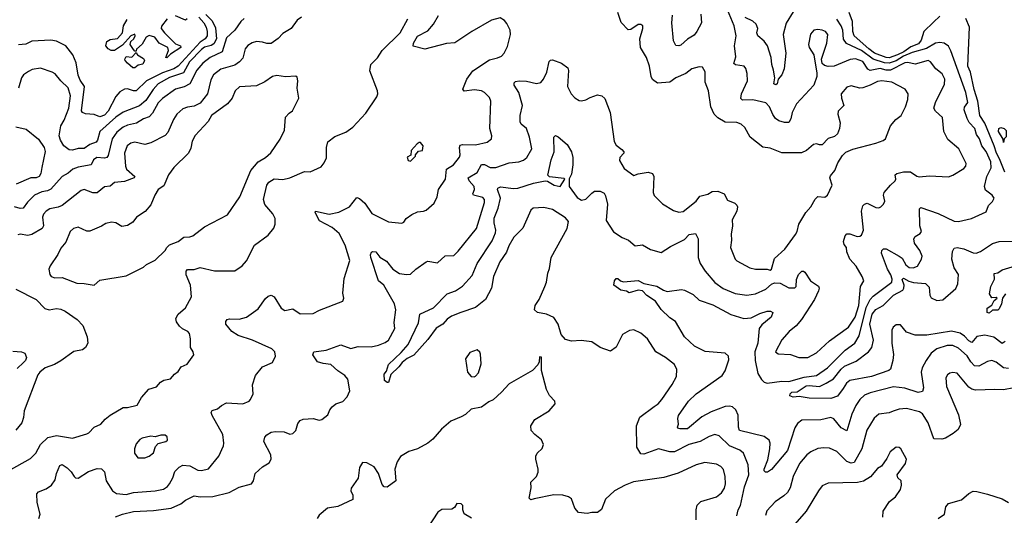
# Model space of a CAD drawing. Extents: x 1839239 to 1929705, y 762242 to 910352.
# Tile 159 of 256: x 1889091 to 1895880, y 810447 to 813867. Entities that reach past the tile are written whole.
import ezdxf

# ---------------------------------------------------------------- set-up
doc = ezdxf.new("R2010")
doc.units = 0

msp = doc.modelspace()

# ---------------------------------------------------------------- linework, layer by layer
at = {"layer": '0CON10XD'}
for points in [[(1890375, 813903.2), (1890419.4, 813859.4), (1890441.2, 813811.2), (1890448.2, 813735), (1890429.9, 813700.1), (1890411.9, 813688.1), (1890365, 813676.1), (1890345, 813661.6), (1890263.2, 813575), (1890219.8, 813500.2), (1890125, 813467.8), (1890045, 813423.1), (1890010.8, 813385), (1889961.2, 813308.8), (1889917.1, 813272.9), (1889805, 813228.3), (1889755, 813194.8), (1889644.1, 813095.9), (1889627.8, 813035), (1889618.2, 813021.8), (1889575, 813005.6), (1889535, 812978), (1889495, 812977.4), (1889456, 812966), (1889432.2, 812967.8)], [(1889752.8, 810437.2), (1889800, 810455), (1889875, 810472.5), (1890015, 810478.9), (1890135, 810496.7), (1890202.5, 810525), (1890235, 810552.2), (1890295, 810581.4), (1890335, 810574.6), (1890423.1, 810576.9), (1890535, 810603.8), (1890605, 810640.8), (1890688.8, 810665), (1890704, 810685), (1890714, 810735), (1890765, 810781.4), (1890810.3, 810809.7), (1890825.7, 810834.3), (1890823.1, 810865), (1890775.6, 810955), (1890781.5, 810985), (1890795, 811001.9), (1890825, 811020.6), (1890854.5, 811025.5), (1890915, 811022.5), (1890955, 811007.3), (1890975, 811010.6), (1890995, 811031.2), (1891008.8, 811081.2), (1891025, 811100.6), (1891045, 811109.4), (1891115, 811114.6), (1891155, 811103.1), (1891175, 811107.5), (1891215, 811139.4), (1891229.4, 811175), (1891245, 811194.3), (1891271.2, 811215), (1891318.2, 811231.8), (1891350, 811265), (1891367.5, 811305), (1891352.9, 811385), (1891332.1, 811412.1), (1891284.3, 811444.3), (1891236.9, 811486.9), (1891183.2, 811493.2), (1891145, 811505.8), (1891111.9, 811555), (1891120, 811575), (1891205, 811586.9), (1891305, 811623.8), (1891375, 811597.8), (1891425, 811610.4), (1891515, 811609.5), (1891565, 811620), (1891611.8, 811638.2), (1891635, 811654.4), (1891676.8, 811735), (1891672.2, 811777.8), (1891684.4, 811865), (1891674.5, 811905), (1891601.5, 812035), (1891565.3, 812065.3), (1891512.2, 812225), (1891510, 812245), (1891517.7, 812262.3), (1891525, 812268), (1891546, 812265), (1891575, 812228.6), (1891620.5, 812200.5), (1891664, 812144), (1891710, 812115), (1891757.3, 812107.3), (1891785, 812110), (1891823.3, 812145), (1891895, 812195.8), (1891905, 812199.4), (1891972.1, 812187.9), (1892025, 812236.2), (1892085, 812240), (1892115, 812270), (1892241.1, 812425), (1892296.2, 812605), (1892295.4, 812625), (1892285, 812639.5), (1892220.6, 812655), (1892216.4, 812665), (1892226.7, 812695), (1892225.5, 812715), (1892190.9, 812755), (1892184.4, 812775), (1892245, 812812.3), (1892275, 812867.1), (1892295, 812866.2), (1892335, 812846.9), (1892374, 812846), (1892465, 812878.9), (1892532.5, 812885), (1892565, 812897.1), (1892587.1, 812915), (1892622.9, 812975), (1892606.9, 813055), (1892585, 813115.8), (1892550, 813145), (1892541.1, 813161.1), (1892542.1, 813205), (1892558.8, 813275), (1892532.9, 813365), (1892501.5, 813415), (1892500.3, 813429.7), (1892510.4, 813439.6), (1892535, 813444.5), (1892585, 813441.9), (1892655, 813427.1), (1892685, 813432.9), (1892703.1, 813455), (1892726.5, 813503.5), (1892742.1, 813577.9), (1892751.9, 813588.1), (1892765, 813590), (1892826.3, 813566.3), (1892870.8, 813535), (1892874.4, 813515), (1892868.1, 813405), (1892892.5, 813355), (1892918.3, 813328.3), (1892948.3, 813308.3), (1892965, 813306.2), (1892995, 813312.5), (1893025, 813330), (1893075, 813347.5), (1893105, 813342), (1893125, 813323.8), (1893162, 813225), (1893190.6, 813025), (1893205, 813001.4), (1893241.9, 812971.9), (1893257.1, 812955), (1893257.5, 812945), (1893229.2, 812915), (1893226.9, 812895), (1893258.9, 812838.9), (1893325, 812792.1), (1893355, 812802.7), (1893425, 812813.3), (1893453.8, 812805), (1893462.5, 812785), (1893458.8, 812675), (1893465, 812652.5), (1893523.3, 812595), (1893599.7, 812549.7), (1893635, 812538.1), (1893665, 812542.2), (1893754.3, 812615), (1893781.7, 812648.3), (1893835, 812662.2), (1893865, 812681.8), (1893905, 812682.5), (1893948.1, 812665), (1893971.5, 812621.5), (1894020.9, 812600.9), (1894036.7, 812586.7), (1894040, 812575), (1894036.9, 812545), (1894003.1, 812485), (1894005.6, 812445), (1893995.7, 812385.7), (1893998.6, 812345), (1893992.9, 812295), (1894024.4, 812215), (1894035, 812202.9), (1894125, 812154.4), (1894165, 812144.6), (1894215, 812144.2), (1894245, 812145.3), (1894265, 812138), (1894274.4, 812145.6), (1894295, 812217.8), (1894366.5, 812283.5), (1894440.8, 812385), (1894452.9, 812405), (1894462.5, 812455), (1894512, 812535), (1894546, 812575), (1894575, 812628.8), (1894595, 812646.7), (1894643, 812643), (1894660, 812655), (1894692.5, 812725), (1894678, 812775), (1894681.2, 812788.8), (1894712, 812825), (1894732.1, 812877.9), (1894765, 812930), (1894787.7, 812952.3), (1894835.8, 812974.2), (1894995, 813014.3), (1895045, 813032.2), (1895060.6, 813045), (1895094.2, 813135), (1895131.7, 813178.3), (1895168, 813205), (1895198.6, 813265), (1895215.6, 813315), (1895216.9, 813355), (1895196.9, 813386.9), (1895104.6, 813434.6), (1895035, 813443.8), (1895005, 813440.5), (1894955.8, 813414.2), (1894905, 813396.1), (1894884.5, 813394.5), (1894825, 813409.5), (1894795, 813400), (1894755.6, 813355), (1894757.8, 813325), (1894774.2, 813275), (1894734.2, 813235), (1894732.5, 813215), (1894749.2, 813155), (1894743.8, 813115), (1894730.7, 813079.3), (1894709.5, 813060.5), (1894665, 813046.2), (1894625, 813003.3), (1894605, 813002.5), (1894585, 813010), (1894565, 813006.2), (1894517.2, 812962.8), (1894481.3, 812948.7), (1894345, 812946.7), (1894265, 812981.1), (1894215, 812987.5), (1894127.8, 813055), (1894092.1, 813122.1), (1894066.2, 813145), (1894035, 813156.5), (1893955, 813159.4), (1893905, 813190), (1893880, 813215), (1893855.8, 813265), (1893840.8, 813375), (1893817.1, 813435), (1893816.6, 813506.6), (1893798.3, 813538.3), (1893775, 813542), (1893725, 813528.1), (1893685, 813494.4), (1893615.4, 813464.6), (1893573.8, 813436.2), (1893488.5, 813428.5), (1893454.6, 813454.6), (1893445.4, 813475.4), (1893434.4, 813545), (1893412.5, 813605), (1893370.8, 813675), (1893366, 813735), (1893388.8, 813805), (1893387.5, 813825), (1893375, 813832.5), (1893355, 813833.3), (1893305, 813798.8), (1893286.4, 813796.4), (1893237.7, 813847.7), (1893215.7, 813915)], [(1892385, 813604.3), (1892413.3, 813615), (1892431.2, 813635), (1892455, 813682.5), (1892476, 813765), (1892473.8, 813795), (1892450.5, 813840.5), (1892435, 813860), (1892405, 813878.8), (1892345, 813862.5), (1892209.2, 813785), (1892092.1, 813707.9), (1892035, 813701.1), (1891885, 813662.5), (1891803.1, 813683.1), (1891806.4, 813705), (1891835, 813752.1), (1891905, 813788.9), (1891944.6, 813835), (1891980, 813895)], [(1893787.1, 813905), (1893791.5, 813845), (1893760.3, 813785), (1893740.9, 813759.1), (1893695, 813732.9), (1893650.5, 813690.5), (1893635, 813685.6), (1893615, 813689.2), (1893599.8, 813719.8), (1893588.4, 813845), (1893593.1, 813896.9)], [(1894285, 813211.4), (1894260, 813265), (1894235, 813292.3), (1894147, 813313), (1894075, 813312.2), (1894063.6, 813323.6), (1894068.5, 813355), (1894108.6, 813445), (1894107.5, 813495), (1894098.7, 813528.7), (1894086.9, 813546.9), (1894025.9, 813555.9), (1894014, 813565), (1894029.6, 813610.4), (1894020.7, 813685), (1894031.6, 813755), (1894016.8, 813825), (1893971.1, 813935)], [(1894425, 813920.9), (1894375, 813842), (1894355.4, 813765), (1894373.5, 813635), (1894361.7, 813528.3), (1894345.5, 813485), (1894320, 813455), (1894314.2, 813425), (1894305, 813417.1), (1894291.1, 813425), (1894298, 813465), (1894288.9, 813518.9), (1894277.3, 813557.3), (1894273.3, 813605), (1894246.9, 813685), (1894225, 813719.1), (1894179.5, 813755), (1894174.4, 813775), (1894181.1, 813805), (1894169.5, 813835), (1894146, 813856), (1894092.3, 813882.3)], [(1895435, 813890.3), (1895390.7, 813849.3), (1895325, 813784.2), (1895306.8, 813725), (1895289.2, 813700.8), (1895235, 813679.1), (1895186.2, 813645), (1895144.5, 813624.5), (1895085, 813604.3), (1895065, 813605.8), (1894985, 813635.3), (1894945, 813664.6), (1894845.9, 813755.9), (1894834.8, 813785), (1894833.6, 813855), (1894810.4, 813915)], [(1888955, 810722.5), (1889165, 810839.2), (1889202, 810875), (1889234.3, 810935), (1889285, 810983.3), (1889345, 810997.3), (1889455, 810980), (1889555, 811008.6), (1889568, 811015), (1889604.6, 811055.4), (1889650, 811075), (1889680.4, 811109.6), (1889715, 811136.9), (1889805, 811191.2), (1889835, 811191.2), (1889902.3, 811207.7), (1889930.9, 811259.1), (1889982.7, 811317.3), (1890035, 811333.3), (1890063.3, 811365), (1890085, 811379.2), (1890132.1, 811387.9), (1890158.8, 811421.2), (1890185, 811438.8), (1890205, 811471.2), (1890245, 811490.6), (1890291.2, 811555), (1890288.5, 811575), (1890270, 811605), (1890268.3, 811631.7), (1890270, 811665), (1890261.2, 811701.2), (1890250, 811715), (1890213.3, 811733.3), (1890192.2, 811752.2), (1890172.7, 811782.7), (1890167.8, 811805), (1890183.1, 811835), (1890235, 811877.5), (1890275.7, 811955), (1890269.1, 812035), (1890238.9, 812105), (1890238.1, 812131.9), (1890247.5, 812142.5), (1890295, 812143.3), (1890335, 812157.5), (1890435, 812134.5), (1890575, 812134.2), (1890625, 812168.8), (1890655, 812203.3), (1890709.8, 812310.2), (1890805, 812380), (1890842.7, 812427.3), (1890852.5, 812455), (1890852.5, 812495), (1890836.3, 812526.3), (1890780.5, 812590.5), (1890772.3, 812625), (1890795, 812723.8), (1890808.9, 812745), (1890845, 812767.3), (1890906.6, 812763.4), (1890955, 812774.3), (1891055, 812820), (1891095, 812817.1), (1891169.1, 812850.9), (1891191.2, 812878.8), (1891206.8, 812913.2), (1891207.1, 812985), (1891217, 813023), (1891265, 813060.8), (1891339.1, 813090.9), (1891388.8, 813125), (1891477.8, 813222.2), (1891553.8, 813335), (1891561.2, 813355), (1891558.8, 813375), (1891504.5, 813514.5), (1891512, 813558), (1891557.7, 813602.3), (1891591.4, 813655), (1891715, 813775.6), (1891767.8, 813872.2)], [(1890639.2, 813875), (1890616.2, 813853.8), (1890574.6, 813795), (1890517.7, 813742.3), (1890487.4, 813645), (1890404.1, 813605.9), (1890353, 813567), (1890312.4, 813517.6), (1890265, 813422.9), (1890225, 813404.1), (1890165, 813388.2), (1890075, 813322.5), (1890045, 813293.2), (1890008, 813222), (1889985, 813197.1), (1889945, 813181.5), (1889897.5, 813152.5), (1889835, 813139.5), (1889805, 813125.8), (1889760.6, 813089.4), (1889729.1, 813045), (1889701.3, 812928.7), (1889692.5, 812915), (1889675, 812910.7), (1889624, 812915), (1889600.6, 812899.4), (1889584.2, 812865), (1889495, 812849.8), (1889457.3, 812835), (1889425, 812807.3), (1889385, 812785.5), (1889305, 812696.8), (1889284.2, 812685.8), (1889245, 812679.4), (1889192.5, 812655), (1889145, 812606.5), (1889115, 812565.4), (1889095, 812563.5), (1889055, 812574.7)], [(1891034, 813885), (1891005, 813862.9), (1890962.5, 813805), (1890905, 813770.6), (1890872.8, 813737.2), (1890825, 813701.5), (1890795, 813701.2), (1890765, 813711.5), (1890725, 813715.5), (1890695, 813707.5), (1890665, 813688.5), (1890645.5, 813665), (1890628.8, 813601.2), (1890606.9, 813575), (1890575, 813553.2), (1890477.1, 813525), (1890428.5, 813485), (1890409.1, 813450.9), (1890387.1, 813355), (1890335, 813289.6), (1890295, 813270), (1890247.7, 813262.3), (1890215, 813252.5), (1890175.3, 813214.7), (1890152.6, 813177.4), (1890112.7, 813087.3), (1890095, 813068.5), (1889995, 813016.7), (1889955, 813004.5), (1889885, 813021.8), (1889858, 813015), (1889832.2, 812995), (1889813.8, 812945), (1889820.4, 812855), (1889828.8, 812835), (1889884.3, 812785), (1889880, 812775), (1889815, 812750), (1889745, 812742.5), (1889715, 812716.7), (1889675, 812713.5), (1889625, 812672.9), (1889595, 812671.4), (1889535, 812693.8), (1889515, 812688.8), (1889384.7, 812585.3), (1889357.5, 812572.5), (1889299.5, 812560.5), (1889275, 812545.4), (1889256.2, 812525), (1889248.9, 812505), (1889255.5, 812445), (1889246.2, 812425), (1889175, 812384.4), (1889147, 812377), (1889095, 812386.7), (1889078, 812382)], [(1890326.8, 813885), (1890360, 813845), (1890376.2, 813815), (1890384.4, 813785), (1890383.2, 813755), (1890371.1, 813735), (1890335, 813710.9), (1890185, 813545.9), (1890155, 813527.3), (1890075, 813499.8), (1889965.8, 813444.2), (1889895, 813375.9), (1889875, 813376), (1889835, 813390.5), (1889815, 813387.1), (1889781.1, 813368.9), (1889755, 813337.5), (1889702, 813235), (1889675, 813207.4), (1889645, 813195.3), (1889605, 813211.5), (1889545, 813218), (1889525, 813226.7), (1889517.3, 813237.3), (1889539.1, 813405), (1889508.7, 813448.7), (1889493.6, 813483.6), (1889479.6, 813569.6), (1889457.6, 813625), (1889410, 813685), (1889345, 813718.8), (1889305, 813724.7), (1889175, 813718.1), (1889132.7, 813697.3), (1889082.7, 813692.7)], [(1890107, 813873), (1890068.3, 813821.7), (1890067.5, 813805), (1890088.8, 813775), (1890165, 813700), (1890200, 813685), (1890202.5, 813675), (1890131.2, 813628.8), (1890105, 813602.5), (1890100, 813605), (1890116.7, 813653.3), (1890112.5, 813675), (1890053.6, 813703.6), (1890022.5, 813745), (1889985, 813757.5), (1889963.6, 813746.4), (1889935, 813697.5), (1889897.5, 813662.5), (1889895, 813650), (1889885, 813650), (1889875, 813660), (1889852.5, 813695), (1889857.5, 813715), (1889877.5, 813735), (1889887.5, 813755), (1889885, 813767.5), (1889857.5, 813755), (1889800, 813690), (1889745.6, 813654.4), (1889722.5, 813655), (1889702, 813665), (1889685.8, 813685.8), (1889692, 813715), (1889715, 813730.8), (1889765, 813736.7), (1889800, 813775), (1889806.7, 813825), (1889831.7, 813868.3)], [(1890247, 813873), (1890235, 813862.5), (1890165, 813892.5)], [(1894233.3, 810745), (1894225, 810753.3), (1894224, 810765), (1894250.4, 810829.6), (1894263.8, 810905), (1894264.8, 810944.8), (1894257.8, 810965), (1894225, 810991.1), (1894055, 811032.7), (1894046.4, 811055), (1894045, 811138), (1894028.2, 811175), (1894005, 811194.4), (1893985, 811200.5), (1893955, 811198.5), (1893858.3, 811161.7), (1893794.2, 811125.8), (1893695, 811043.1), (1893642.3, 811042.3), (1893632.5, 811045), (1893627.5, 811055), (1893633.3, 811075), (1893628, 811115), (1893634.3, 811135), (1893703.1, 811235), (1893754.4, 811285), (1893935, 811410.8), (1893956, 811444), (1893980.3, 811520.3), (1893979.5, 811545), (1893955, 811564.6), (1893817.3, 811577.2), (1893743, 811613), (1893675, 811677.1), (1893612.9, 811782.9), (1893575, 811809.6), (1893515, 811865.7), (1893474.7, 811924.7), (1893415, 811962.3), (1893384.5, 811994.5), (1893355, 812001.3), (1893292.9, 811982.9), (1893274.1, 811994.1), (1893235, 812000.8), (1893187.5, 812035), (1893192.5, 812065), (1893205, 812080), (1893215, 812080), (1893233.9, 812063.9), (1893255, 812056.7), (1893355, 812067.8), (1893395.2, 812045.2), (1893485, 812027.3), (1893529.1, 811999.2), (1893555, 811990), (1893655, 812004), (1893675, 812001.2), (1893735, 811969.2), (1893775, 811930.9), (1893869.4, 811899.4), (1893995, 811831.3), (1894085, 811804.1), (1894135, 811809.7), (1894195, 811839.3), (1894244.4, 811854.4), (1894267.5, 811855), (1894283.8, 811845), (1894271.9, 811815), (1894208.1, 811761.9), (1894188.9, 811735), (1894180.3, 811635), (1894160, 811575), (1894161.2, 811515), (1894180.6, 811425), (1894205, 811383.3), (1894225.4, 811365.4), (1894245, 811357.5), (1894345, 811372.5), (1894395, 811370.5), (1894499, 811401), (1894585, 811412.4), (1894661.5, 811465), (1894782.9, 811587.1), (1894848.5, 811635), (1894880.3, 811685), (1894928.5, 811881.5), (1894955, 811935.3), (1894975, 811958), (1895105.4, 812055), (1895106.6, 812075), (1895096.8, 812105), (1895074.7, 812145), (1895033.1, 812255), (1895036, 812275), (1895047.5, 812285), (1895065, 812284.4), (1895155.5, 812235.5), (1895175, 812220), (1895200.5, 812175), (1895225, 812156.2), (1895252.5, 812155), (1895281.4, 812165), (1895310, 812215), (1895314.5, 812235), (1895298.6, 812275), (1895260, 812325), (1895255.8, 812354.2), (1895265, 812371.2), (1895299.4, 812390.6), (1895309.2, 812405), (1895296.7, 812445), (1895295, 812562.5), (1895305, 812570.8), (1895425, 812528.6), (1895535, 812475.6), (1895565, 812474.4), (1895654.5, 812495.5), (1895755, 812541.2), (1895770, 812585), (1895798.6, 812611.4), (1895810, 812635), (1895796.7, 812655), (1895751.1, 812691.1), (1895743.4, 812715), (1895760.4, 812785), (1895789.2, 812845), (1895786.1, 812886.2), (1895755, 812956.4), (1895725.3, 812995), (1895709.5, 813045), (1895687.9, 813075), (1895676, 813115), (1895638, 813158), (1895622.9, 813185), (1895602.9, 813245), (1895606.4, 813263.6), (1895628.9, 813295), (1895614, 813365), (1895511.7, 813651.7), (1895494.5, 813684.5), (1895465, 813704.3), (1895435, 813709.1), (1895405, 813704.6), (1895343.2, 813666.8), (1895245, 813640.3), (1895185, 813614.4), (1895135, 813583.2), (1895085, 813566.5), (1895055, 813569.6), (1894975, 813594), (1894895, 813654.9), (1894791.1, 813701.1), (1894771.4, 813731.4), (1894767, 813795), (1894756.1, 813825), (1894725, 813870.5)], [(1895884, 812814), (1895847.2, 812907.2), (1895825.6, 812945), (1895810.9, 812995), (1895745, 813153.4), (1895711.9, 813205), (1895698.4, 813305), (1895672.7, 813385), (1895648, 813505), (1895628.7, 813545), (1895638.9, 813815), (1895615, 813875.8)], [(1894035, 810444), (1894045.3, 810485), (1894060.5, 810515), (1894087.7, 810642.3), (1894119.1, 810725), (1894113.9, 810795), (1894081.1, 810875), (1894057.1, 810897.1), (1893985, 810927.2), (1893915, 810995.6), (1893885, 811003.3), (1893845, 810991.1), (1893784, 810956), (1893704.3, 810935), (1893605, 810884.6), (1893575, 810883.8), (1893495, 810905.4), (1893395, 810869.5), (1893375, 810870.5), (1893347.4, 810917.4), (1893345.2, 811065), (1893367.3, 811122.8), (1893465, 811196.5), (1893494.3, 811215), (1893518.2, 811245), (1893590.4, 811349.6), (1893619.2, 811405), (1893623.2, 811453.2), (1893606.2, 811486.2), (1893545, 811535.6), (1893477.1, 811575), (1893419.2, 811665), (1893375, 811702.5), (1893325, 811727.5), (1893295, 811722.5), (1893248.1, 811695), (1893205, 811608), (1893165, 811578.8), (1893092.5, 811605), (1893035, 811643.3), (1892963.6, 811653.6), (1892895, 811648.8), (1892855, 811660), (1892824.3, 811695), (1892804.4, 811765), (1892775, 811810.8), (1892724.5, 811834.5), (1892662.5, 811845), (1892640, 811865), (1892644.3, 811895), (1892673.8, 811936.2), (1892711.5, 812025), (1892722.9, 812055), (1892732, 812118), (1892745, 812150), (1892755.7, 812225), (1892866.9, 812425), (1892875.4, 812475), (1892855, 812498.8), (1892765, 812556.5), (1892705, 812570), (1892632, 812565), (1892615, 812552), (1892561.3, 812428.7), (1892498.2, 812365), (1892464.1, 812305.9), (1892448.1, 812261.9), (1892401.8, 812195), (1892357.3, 812095), (1892344.1, 812015), (1892303.7, 811936.3), (1892235, 811880.7), (1892133.8, 811845), (1892068.9, 811821.1), (1892039.3, 811800.7), (1892007.8, 811765), (1891962.3, 811737.7), (1891905, 811660), (1891808.7, 811551.3), (1891762.1, 811527.9), (1891727.8, 811502.2), (1891705, 811471.2), (1891650.8, 811419.2), (1891635, 811362.5), (1891625, 811362.5), (1891606.4, 811376.4), (1891605, 811420), (1891619.5, 811440.5), (1891635, 811488.1), (1891720.9, 811569.1), (1891770.6, 811625), (1891840.4, 811775), (1891850, 811835), (1891945, 811879.2), (1892039.4, 811975), (1892095, 811995.4), (1892145, 812028.5), (1892211.7, 812101.7), (1892244.8, 812185.2), (1892349.5, 812340.5), (1892371.9, 812395), (1892375.3, 812415), (1892363.6, 812465), (1892362.8, 812497.2), (1892390.2, 812565), (1892406.5, 812635), (1892385.5, 812694.5), (1892387.8, 812705), (1892407.1, 812712.9), (1892495, 812701.1), (1892525, 812703.2), (1892635, 812738.1), (1892715, 812754), (1892731.2, 812751.2), (1892777.5, 812725), (1892816.7, 812715), (1892850, 812765), (1892845, 812770), (1892745, 812782.5), (1892733.8, 812793.8), (1892755, 812898.8), (1892775.8, 812955), (1892775, 813056.7), (1892785, 813068), (1892805, 813058.8), (1892865.5, 813005.5), (1892895.6, 812955), (1892905.8, 812915), (1892904.3, 812865), (1892895, 812800), (1892880.7, 812769.3), (1892879.2, 812715), (1892935, 812640.4), (1892965, 812621.1), (1892995, 812628.9), (1893035, 812670.6), (1893055, 812682.5), (1893094, 812684), (1893120, 812670), (1893130.6, 812650.6), (1893144.6, 812594.6), (1893135, 812482), (1893185, 812401.8), (1893245, 812364.4), (1893290, 812345), (1893335, 812306), (1893385, 812312.9), (1893441.3, 812281.3), (1893515, 812261.2), (1893577.9, 812302.1), (1893675, 812349.1), (1893707.5, 812385), (1893751.7, 812391.7), (1893769.4, 812355), (1893768.5, 812225), (1893783.5, 812185), (1893818.3, 812131.7), (1893884, 812054), (1893941.5, 812011.5), (1894025, 811977.1), (1894105, 811965.4), (1894165, 811973.8), (1894235, 812007.3), (1894275, 812042.7), (1894295, 812050.4), (1894335, 812048.9), (1894395, 812016), (1894435, 812016.2), (1894443.8, 812025), (1894446.9, 812073.1), (1894461.2, 812108.8), (1894485, 812130.8), (1894495, 812132), (1894505, 812124), (1894544.3, 812064.3), (1894598.5, 812028.5), (1894603.3, 812015), (1894598.5, 811995), (1894571.5, 811935), (1894482.7, 811797.3), (1894446, 811754), (1894395.8, 811715), (1894345, 811657.8), (1894302, 811575), (1894320.3, 811560.3), (1894405, 811555.7), (1894462.5, 811535), (1894525, 811536.7), (1894585, 811568.5), (1894675, 811650.5), (1894805.7, 811744.3), (1894852.3, 811815), (1894875.9, 811894.1), (1894888.8, 812025), (1894910.8, 812065), (1894900, 812095), (1894859.4, 812165), (1894814.4, 812215), (1894794.6, 812264.6), (1894792.9, 812295), (1894775, 812315.7), (1894771.4, 812335), (1894783.4, 812375), (1894795, 812389.6), (1894815, 812388.8), (1894865, 812370.5), (1894885, 812372.9), (1894895, 812380.8), (1894909.2, 812415), (1894894.5, 812545.5), (1894905, 812581.2), (1894915, 812593.8), (1894935, 812600), (1894995, 812570.8), (1895015, 812569.2), (1895028.8, 812575), (1895047.2, 812592.8), (1895057.1, 812615), (1895047.5, 812655), (1895050.8, 812675), (1895096.2, 812725), (1895127.5, 812755), (1895132.5, 812765), (1895127.5, 812795), (1895140, 812805), (1895185, 812815.8), (1895234.1, 812815.9), (1895276.3, 812786.3), (1895292.1, 812782.1), (1895365, 812790), (1895495, 812782.8), (1895525.7, 812794.3), (1895600.3, 812839.7), (1895613.8, 812855), (1895618, 812875), (1895565.4, 812975.4), (1895490.3, 813040.3), (1895462.2, 813095), (1895455, 813191.2), (1895405.4, 813235.4), (1895394.3, 813255), (1895404.6, 813295), (1895468.6, 813421.4), (1895468.9, 813455), (1895451.8, 813491.8), (1895407.8, 813527.8), (1895371.5, 813575), (1895354, 813584), (1895265, 813559.6), (1895215, 813570.5), (1895195, 813568.3), (1895095, 813518.5), (1895065, 813519.1), (1895025, 813530), (1894955, 813515.2), (1894939.4, 813525), (1894905, 813577.2), (1894855, 813596.7), (1894818.3, 813591.7), (1894705.8, 813545.8), (1894665, 813544), (1894640.5, 813550.5), (1894623.3, 813565), (1894618.8, 813595), (1894656.7, 813705), (1894662.9, 813765), (1894646.2, 813785), (1894625, 813794.2), (1894595, 813798.6), (1894565.7, 813794.3), (1894544.5, 813765.5), (1894529.5, 813695), (1894534.6, 813674.6), (1894566.9, 813625), (1894587.9, 813497.9), (1894587.5, 813475), (1894566.9, 813415), (1894447.1, 813285), (1894417.8, 813225), (1894408.7, 813181.3), (1894395, 813156), (1894365, 813156.2), (1894325, 813168.1), (1894302.1, 813185), (1894285, 813211.4)], [(1889885, 813534), (1889872.5, 813535), (1889835, 813566.7), (1889817.5, 813585), (1889816.7, 813595), (1889825, 813612.5), (1889865, 813608.8), (1889895, 813640), (1889902.5, 813625), (1889945, 813597.8), (1889951.8, 813585), (1889939.7, 813560.3), (1889908, 813552), (1889885, 813534)], [(1889223.3, 810425), (1889233.3, 810455), (1889211.9, 810535), (1889208.6, 810595), (1889220.7, 810609.3), (1889275, 810630), (1889310, 810655), (1889335, 810691.2), (1889345.6, 810735), (1889368.8, 810791.2), (1889385, 810797.5), (1889419.2, 810775), (1889446.9, 810746.9), (1889465.8, 810715), (1889475, 810705.8), (1889495, 810702.9), (1889565, 810748.5), (1889625, 810770), (1889655, 810767.1), (1889676.7, 810746.7), (1889688.2, 810685), (1889731.4, 810615), (1889758, 810598), (1889825, 810590.4), (1889875, 810603.6), (1890024.6, 810614.6), (1890082.7, 810627.3), (1890110, 810645), (1890125.3, 810664.7), (1890147.9, 810705), (1890161.7, 810748.3), (1890191.4, 810778.6), (1890215, 810792.7), (1890265, 810788.2), (1890318.7, 810758.7), (1890345, 810756.9), (1890393, 810767), (1890465, 810853.8), (1890495.8, 810925), (1890499.2, 810945), (1890492.5, 811005), (1890418.1, 811135), (1890412.5, 811155), (1890419.4, 811170.6), (1890455, 811181.8), (1890483.1, 811205), (1890518.3, 811221.7), (1890630, 811215), (1890672.5, 811235), (1890683.6, 811246.4), (1890700, 811285), (1890696.4, 811346.4), (1890717.9, 811412.1), (1890765, 811471.2), (1890835, 811500), (1890856, 811545), (1890850, 811575), (1890830, 811595), (1890695.9, 811655.9), (1890597.4, 811687.4), (1890554.2, 811715), (1890512.9, 811765), (1890512.5, 811785), (1890521.5, 811798.5), (1890536.8, 811803.2), (1890605, 811799.5), (1890655, 811814.2), (1890735, 811871.4), (1890785, 811942.5), (1890805, 811959.2), (1890825, 811966), (1890845, 811953.8), (1890895, 811875.8), (1890920.2, 811860.2), (1890975, 811871.1), (1891025, 811836), (1891115, 811839.2), (1891158.9, 811861.1), (1891320, 811925), (1891326, 811945), (1891319.2, 811979.2), (1891328.7, 812081.3), (1891366.7, 812205), (1891335, 812311.2), (1891295, 812390.6), (1891245, 812432.5), (1891157.9, 812477.9), (1891127.5, 812535), (1891130, 812545), (1891224.5, 812524.5), (1891292, 812538), (1891364.5, 812575), (1891415, 812640), (1891435, 812632.9), (1891470.2, 812600.2), (1891518.7, 812528.7), (1891635, 812471.4), (1891725, 812462), (1891739.7, 812470.3), (1891756, 812495), (1891795, 812522.9), (1891835, 812540), (1891875, 812544.2), (1891895, 812552.5), (1891948.8, 812601.2), (1891970, 812645), (1891980, 812695), (1892026.2, 812765), (1892034.5, 812835), (1892083.3, 812865), (1892122.9, 812917.1), (1892127.6, 812935), (1892122.9, 812985), (1892129.4, 813000.6), (1892145, 813005.3), (1892235, 813002.7), (1892315, 813021.9), (1892344, 813045), (1892346.7, 813065), (1892333.5, 813115), (1892339.4, 813305), (1892330.2, 813330.2), (1892295.8, 813365), (1892275, 813376.7), (1892227.6, 813382.4), (1892155, 813373.8), (1892147.5, 813387.5), (1892173.9, 813456.1), (1892215, 813513.1), (1892330.2, 813589.8), (1892385, 813604.3)], [(1889432.2, 812967.8), (1889395, 812996.5), (1889372.7, 813035), (1889363.5, 813065), (1889374.3, 813135), (1889396.9, 813173.1), (1889430.7, 813255), (1889441.6, 813341.6), (1889426.5, 813396.5), (1889374.8, 813444.8), (1889335, 813492.9), (1889315, 813505.3), (1889235, 813532.9), (1889177.4, 813522.6), (1889151.1, 813508.9), (1889117.1, 813485), (1889103.4, 813465), (1889082.1, 813395)], [(1889605, 812034.2), (1889645, 812068.6), (1889825, 812099.4), (1889945, 812160), (1889965, 812176.7), (1890025, 812206.7), (1890095, 812274), (1890106, 812295), (1890125, 812312.5), (1890183.8, 812335), (1890222.5, 812365), (1890265, 812367.5), (1890285, 812375.7), (1890365, 812436.2), (1890525, 812520), (1890610, 812645), (1890684.2, 812825.8), (1890734.7, 812885.3), (1890785, 812915.7), (1890822.2, 812947.8), (1890888, 813042), (1890917.1, 813105), (1890923.8, 813195), (1890948.3, 813221.7), (1890973, 813237), (1891016.7, 813325), (1891003.8, 813395), (1891010, 813445), (1891005, 813470), (1890995, 813476.7), (1890925, 813471.2), (1890865, 813482), (1890835, 813473.8), (1890782.3, 813437.7), (1890725, 813410), (1890606.4, 813403.6), (1890577.1, 813375), (1890555.4, 813324.6), (1890524.6, 813285.4), (1890414.3, 813205), (1890390.6, 813165), (1890301.8, 813068.2), (1890280.9, 813029.2), (1890270.4, 812979.6), (1890254.6, 812945.4), (1890155, 812847.5), (1890117.1, 812795), (1890085, 812719.4), (1890045.4, 812694.6), (1890022.9, 812655), (1889995, 812590), (1889956.4, 812543.6), (1889895.9, 812504.1), (1889871.2, 812468.8), (1889835, 812446.2), (1889795, 812438.8), (1889754.4, 812464.4), (1889725, 812469.4), (1889685, 812460.6), (1889655, 812441.1), (1889575, 812407.5), (1889555, 812408), (1889495, 812435.5), (1889462, 812425), (1889440, 812405), (1889408.6, 812331.4), (1889375, 812290), (1889353.7, 812246.3), (1889301.2, 812168.8), (1889292.7, 812145), (1889298.3, 812108.3), (1889309.2, 812095), (1889333.3, 812085), (1889385, 812086.5), (1889485, 812049.2), (1889535, 812047.1), (1889605, 812034.2)], [(1889065, 813127.1), (1889135, 813111.8), (1889221.9, 813041.9), (1889259.1, 812985), (1889268, 812958), (1889243.2, 812846.8), (1889238.2, 812805), (1889226.1, 812783.8), (1889205, 812776), (1889168.6, 812775), (1889067.5, 812732.5)], [(1895875, 813020), (1895872.5, 813042.5), (1895839.2, 813095), (1895843.3, 813115), (1895855, 813122.5), (1895880, 813115), (1895891.7, 813101.7), (1895891.7, 813058.3), (1895880, 813045), (1895875, 813020)], [(1891785, 812890), (1891820, 812925), (1891820, 812935), (1891841.7, 812958.3), (1891867.5, 812965), (1891872.5, 812995), (1891855, 813020), (1891845, 813020), (1891830.7, 813009.3), (1891790, 812965), (1891788.3, 812931.7), (1891763, 812917), (1891770, 812895), (1891785, 812890)], [(1895885, 811645.4), (1895865, 811631.1), (1895808.8, 811675), (1895745, 811688.6), (1895690.5, 811679.5), (1895655, 811638.8), (1895635, 811649.5), (1895605, 811683.5), (1895575, 811703.3), (1895515, 811718.1), (1895345, 811689.2), (1895265, 811690.6), (1895205, 811710.8), (1895165, 811760), (1895135, 811761.5), (1895112.9, 811745), (1895104.5, 811725), (1895104.6, 811634.6), (1895115.4, 811555.4), (1895112.3, 811515), (1895095.7, 811455), (1895084, 811446), (1894965, 811404.3), (1894815, 811377.5), (1894791.4, 811358.6), (1894768.3, 811321.7), (1894730.3, 811269.7), (1894685, 811251.9), (1894534.5, 811254.5), (1894465, 811267.5), (1894425, 811261.2), (1894401.2, 811271.2), (1894404, 811285), (1894415.7, 811295.7), (1894451.7, 811298.3), (1894515, 811339.7), (1894535, 811343.1), (1894605, 811335.4), (1894652.6, 811357.4), (1894701.2, 811388.8), (1894754.8, 811455), (1894779.2, 811475), (1894859, 811511), (1894943.6, 811575), (1894966.8, 811605), (1894978.9, 811655), (1894952.5, 811765), (1894969.4, 811835), (1894993.6, 811866.4), (1895045, 811893.6), (1895115, 811964.8), (1895179.4, 812000.6), (1895188.1, 812015), (1895189.1, 812035), (1895175.5, 812074.5), (1895185, 812083.8), (1895222.2, 812062.2), (1895255, 812052.3), (1895336, 812046), (1895361.1, 812021.1), (1895366.9, 811965), (1895376.4, 811946.4), (1895415, 811928.9), (1895457.2, 811932.8), (1895545, 812011.2), (1895560, 812045), (1895565, 812107.5), (1895535, 812153.8), (1895519.1, 812215), (1895523.3, 812266.7), (1895535, 812290.8), (1895555.5, 812294.5), (1895600, 812285), (1895665, 812257.3), (1895685, 812254.5), (1895715, 812266.4), (1895798.5, 812321.5), (1895845, 812336.8), (1895935, 812339.3)], [(1895775, 811842.5), (1895762.5, 811845), (1895762.5, 811875), (1895793, 811897), (1895810.7, 811929.3), (1895830, 811945), (1895825, 811950), (1895795, 811946.7), (1895778.8, 811975), (1895787.5, 812025), (1895812.5, 812075), (1895810, 812115), (1895835, 812120), (1895865, 812140.8), (1895935, 812160.8)], [(1889065, 812007.5), (1889204, 811935), (1889264.5, 811874.5), (1889295, 811865.5), (1889345, 811874.6), (1889375, 811869.6), (1889405.2, 811855.2), (1889486.8, 811796.8), (1889525.9, 811755.9), (1889557.2, 811677.2), (1889560.9, 811635), (1889545, 811605.7), (1889525, 811589.5), (1889465, 811577.5), (1889375, 811512.1), (1889331.9, 811488.1), (1889267.5, 811465), (1889231.1, 811435), (1889216.5, 811415), (1889122.4, 811167.6), (1889118.2, 811121.8), (1889105, 811083.8), (1889064.2, 811035)], [(1895887.5, 811975), (1895867.5, 811945), (1895861.2, 811905), (1895845, 811872.5), (1895835, 811862.5), (1895798.3, 811861.7), (1895775, 811842.5)], [(1892225, 811403.3), (1892235, 811406.7), (1892255, 811430), (1892272.3, 811492.3), (1892269.3, 811559.3), (1892263, 811573), (1892245, 811587.5), (1892195, 811570), (1892164.1, 811525.9), (1892178.8, 811435), (1892203.9, 811403.9), (1892225, 811403.3)], [(1895909.4, 811460.6), (1895875, 811463.5), (1895825, 811503.8), (1895795, 811514.6), (1895765, 811508.8), (1895705, 811475.4), (1895675, 811478.5), (1895648.4, 811505), (1895625, 811546.5), (1895565, 811600), (1895525, 811617.3), (1895485, 811617.3), (1895414.7, 811595.3), (1895376.5, 811565), (1895340.4, 811515), (1895314.8, 811465.2), (1895307.2, 811435), (1895323.7, 811326.3), (1895315, 811300.6), (1895285, 811294.1), (1895195, 811323.5), (1895115, 811333.1), (1894955, 811290.8), (1894915.8, 811275), (1894883.7, 811246.3), (1894855.8, 811204.2), (1894828, 811145), (1894795, 811029.2), (1894755, 811050.7), (1894705, 811111.9), (1894685, 811121.9), (1894615, 811105.5), (1894485, 811104.3), (1894455, 811080.8), (1894435, 811051.2), (1894385, 810893.6), (1894275, 810762.9), (1894246.7, 810745), (1894233.3, 810745)], [(1889045, 811579.5), (1889104.3, 811574.3), (1889126.7, 811565), (1889138, 811535), (1889132, 811515), (1889118.2, 811501.8), (1889075, 811460.4)], [(1893755.6, 810414.4), (1893754.3, 810485), (1893763.4, 810516.6), (1893786.9, 810543.1), (1893895, 810573.5), (1893929.2, 810600.8), (1893950, 810635), (1893957.5, 810665), (1893955.5, 810715), (1893943.8, 810763.8), (1893925, 810784.4), (1893895, 810800), (1893815, 810810), (1893754.6, 810795.4), (1893632.3, 810737.7), (1893532.6, 810707.4), (1893322.8, 810677.2), (1893265, 810655.6), (1893192.5, 810615), (1893130.9, 810559.1), (1893103.7, 810486.3), (1893075, 810466.4), (1893035, 810466.7), (1893005, 810458.3), (1892945, 810465.4), (1892918.2, 810495), (1892895, 810559.4), (1892875, 810573.5), (1892835, 810585.5), (1892775, 810588.6), (1892639.4, 810559.4), (1892614.5, 810554.5), (1892604.5, 810564.5), (1892616.9, 810636.9), (1892615.4, 810674.6), (1892654.5, 810715), (1892666.2, 810745), (1892666.7, 810765), (1892649.2, 810835), (1892650.8, 810855), (1892659.2, 810875), (1892692.6, 810907.4), (1892701.9, 810935), (1892688.6, 810968.6), (1892642, 811005), (1892617.5, 811032.5), (1892615.7, 811064.3), (1892643, 811107), (1892742.2, 811167.8), (1892783, 811217), (1892781.2, 811235), (1892743.4, 811273.4), (1892724.4, 811315), (1892690, 811445), (1892688.3, 811538.3), (1892675, 811540), (1892672.5, 811505), (1892663.3, 811485), (1892626.7, 811445), (1892466.7, 811355), (1892413.9, 811296.1), (1892355, 811243.3), (1892325, 811230), (1892275, 811193.3), (1892205, 811178.8), (1892165, 811142), (1892136.2, 811126.2)], [(1895945, 811326.2), (1895875, 811311.5), (1895815, 811315.6), (1895680.7, 811310.7), (1895656.4, 811316.4), (1895635, 811330.8), (1895555, 811427.1), (1895525, 811431.4), (1895503.6, 811426.4), (1895488, 811415), (1895477.1, 811395), (1895480.6, 811335), (1895565, 811140), (1895577.5, 811072.5), (1895561.1, 811038.9), (1895528.5, 811011.5), (1895475, 810980), (1895448.7, 810971.3), (1895394, 810975), (1895355.5, 811085), (1895315, 811146), (1895295, 811161.4), (1895205, 811183.8), (1895155, 811179.2), (1895114, 811165), (1895085, 811154.6), (1895015.4, 811144.6), (1894982.7, 811117.3), (1894932.5, 811035), (1894898.8, 810905), (1894845, 810811.2), (1894825, 810807.2), (1894795, 810817.8), (1894725, 810886.9), (1894675, 810910.6), (1894635, 810913.3), (1894595, 810907.3), (1894545, 810885.6), (1894517.5, 810865), (1894467.5, 810805), (1894424.7, 810715.3), (1894402.7, 810637.3), (1894385, 810604.2), (1894359.8, 810580.2), (1894299.3, 810540.7), (1894242.4, 810477.6), (1894232.9, 810445)], [(1892136.2, 811126.2), (1892064.5, 811095.5), (1891998.8, 811041.2), (1891938.7, 810971.3), (1891906.3, 810943.7), (1891835, 810905.7), (1891775, 810887.1), (1891717.9, 810852.1), (1891693.4, 810816.6), (1891678.5, 810765), (1891685.6, 810684.4), (1891625, 810640), (1891605, 810644), (1891590.4, 810660.4), (1891565.6, 810735), (1891535, 810781.2), (1891485, 810808.8), (1891455, 810810), (1891433.9, 810776.1), (1891425.9, 810704.1), (1891375.8, 810634.2), (1891374.4, 810615.6), (1891387.7, 810585), (1891389.2, 810555), (1891285, 810506.9), (1891214.4, 810495.6), (1891155, 810447.5), (1891143.1, 810425)], [(1889905, 810842.5), (1889955, 810844), (1889985, 810854), (1890015, 810876.7), (1890028.3, 810921.7), (1890045, 810942.5), (1890100, 810955), (1890110, 810965), (1890108.3, 810988.3), (1890095, 811000), (1890065, 811000), (1890025, 810987.5), (1889995, 810993.3), (1889935, 810980), (1889920.5, 810969.5), (1889895, 810940), (1889883.3, 810905), (1889883.3, 810875), (1889905, 810842.5)], [(1895042.7, 810435), (1895044.2, 810475.8), (1895089.1, 810540.9), (1895129.2, 810575), (1895164, 810625), (1895170.8, 810655), (1895168.8, 810685), (1895146.4, 810706.4), (1895141.2, 810725), (1895198.8, 810805), (1895206, 810835), (1895166.2, 810905), (1895155, 810913.8), (1895135, 810916), (1895094, 810885), (1895070.9, 810839.1), (1895033.2, 810786.8), (1895005, 810770), (1894956.7, 810713.3), (1894908.7, 810681.3), (1894867.6, 810672.4), (1894665, 810669.4), (1894625, 810650.8), (1894599.4, 810615), (1894512.9, 810475), (1894435.7, 810385)], [(1895423.3, 810425), (1895468.6, 810455), (1895477.8, 810505), (1895495, 810527.5), (1895585, 810552.5), (1895635, 810597.1), (1895665, 810612.5), (1895691.7, 810611.7), (1895765, 810592.9), (1895865, 810560.8), (1895910, 810535)], [(1892206.4, 810426.4), (1892157, 810457), (1892147.5, 810485), (1892147.5, 810515), (1892136.1, 810526.1), (1892105, 810527.5), (1892089.5, 810500.5), (1892070.5, 810489.5), (1892002.3, 810487.7), (1891975, 810467.5), (1891900, 810355)]]:
    msp.add_lwpolyline(points, dxfattribs=at)

doc.saveas('drawing.dxf')
